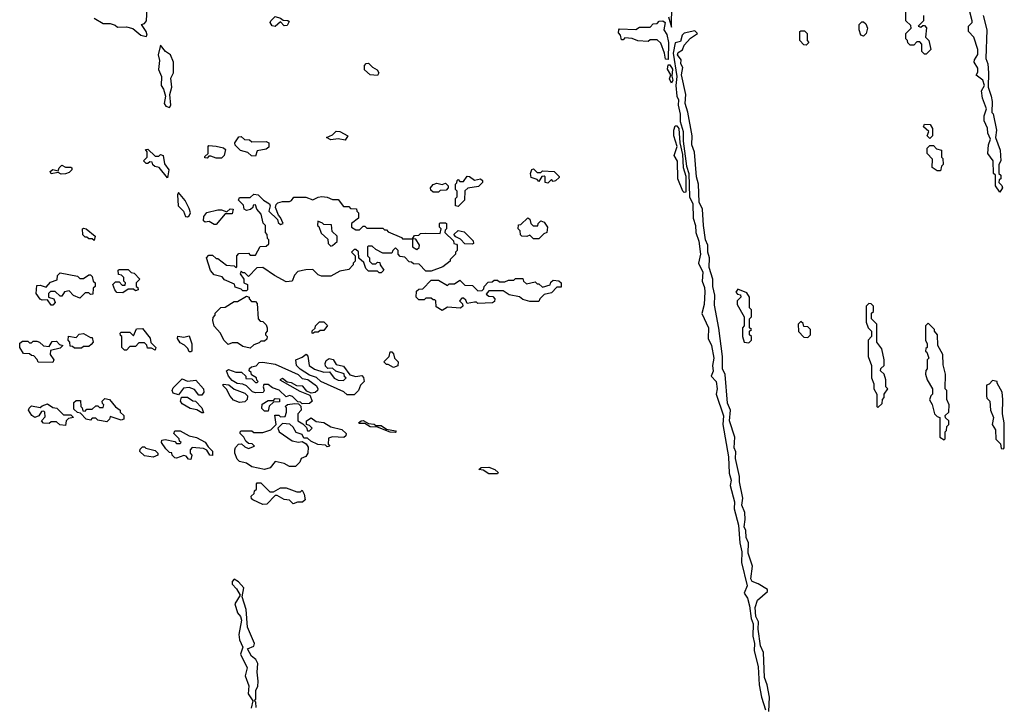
# Model space of a CAD drawing. Extents: x 2769579 to 2883812, y 684207 to 828660.
# Tile 101 of 256: x 2814230 to 2819720, y 706049 to 709882. Entities that reach past the tile are written whole.
import ezdxf

# ---------------------------------------------------------------- set-up
doc = ezdxf.new("R2010")
doc.units = 0

msp = doc.modelspace()

# ---------------------------------------------------------------- linework, layer by layer
at = {"layer": '0CON02XD'}
for points in [[(2814935, 709787.5), (2814940, 709795), (2814935.6, 709815.6), (2814910, 709855), (2814925, 709860), (2814937.5, 709875), (2814940, 709945)], [(2817865, 709840), (2817866.1, 709963.9)], [(2819285, 709690), (2819275, 709690), (2819260, 709705), (2819260, 709745), (2819248.3, 709758.3), (2819231.7, 709758.3), (2819215, 709740), (2819195, 709740), (2819181.7, 709751.7), (2819180, 709765), (2819170, 709775), (2819170, 709805), (2819200, 709835), (2819198.3, 709848.3), (2819170, 709875), (2819170, 709925)], [(2819695, 708920), (2819670, 708955), (2819670, 709015), (2819660, 709025), (2819657.5, 709095), (2819627.5, 709135), (2819632.5, 709185), (2819642.5, 709215), (2819628.3, 709248.3), (2819627, 709277), (2819608.3, 709318.3), (2819607.5, 709345), (2819620, 709385), (2819597.5, 709445), (2819592.5, 709485), (2819610, 709515), (2819600, 709545), (2819563, 709573), (2819571.7, 709588.3), (2819571.7, 709611.7), (2819552.5, 709645), (2819553, 709657), (2819571.7, 709688.3), (2819572.5, 709715), (2819550, 709785), (2819520, 709815), (2819520, 709845), (2819540, 709865), (2819540, 709875), (2819527.5, 709925)], [(2814645, 709890), (2814695, 709860), (2814735, 709860), (2814761.7, 709851.7), (2814775, 709840), (2814825, 709842.5), (2814861.7, 709831.7), (2814905, 709796.2), (2814935, 709787.5)], [(2815655, 709843.3), (2815637, 709847), (2815627.5, 709865), (2815630, 709875), (2815655, 709900), (2815685, 709890), (2815698.3, 709878.3), (2815725, 709877.5), (2815731.7, 709871.7), (2815721.7, 709848.3), (2815705, 709847.5), (2815685, 709870), (2815655, 709843.3)], [(2817845, 709660), (2817831.7, 709661.7), (2817826.2, 709695), (2817805, 709750), (2817785, 709770), (2817745, 709770), (2817735, 709760), (2817677, 709763), (2817645, 709776.7), (2817605, 709780), (2817595, 709770), (2817585, 709770), (2817580, 709795), (2817568.3, 709808.3), (2817570, 709825), (2817575, 709830), (2817665, 709827.5), (2817685, 709840), (2817745, 709840), (2817761.7, 709858.3), (2817785, 709860), (2817796.2, 709873.8), (2817815.5, 709875.5), (2817828.1, 709865), (2817822.5, 709825), (2817838.3, 709798.3), (2817847.1, 709755), (2817845, 709660)], [(2817847, 709897), (2817865, 709840)], [(2818935, 709790), (2818920, 709795), (2818910, 709825), (2818910, 709855), (2818925, 709870), (2818935, 709870), (2818948.3, 709858.3), (2818957.5, 709835), (2818950, 709805), (2818935, 709790)], [(2819270, 709905), (2819270, 709875), (2819240, 709845), (2819255, 709840), (2819265, 709850), (2819275, 709850), (2819287, 709837), (2819280, 709785), (2819300, 709765), (2819310, 709715), (2819285, 709690)], [(2819602.5, 709905), (2819622.5, 709825), (2819617.5, 709665), (2819627.5, 709635), (2819632.5, 709585), (2819630, 709505), (2819647.5, 709455), (2819652.5, 709425), (2819650, 709365), (2819657, 709357), (2819676.7, 709265), (2819670, 709225), (2819697.5, 709155), (2819700, 709095), (2819690, 709075), (2819690, 709025), (2819700, 709015), (2819700, 708995), (2819691.7, 708988.3), (2819690, 708975), (2819707, 708957), (2819710, 708945), (2819695, 708920)], [(2818128.3, 708161.7), (2818105, 708290), (2818106.8, 708346.8), (2818094.3, 708395), (2818094.4, 708435), (2818075, 708500), (2818076.9, 708555), (2818066.9, 708585), (2818066.9, 708625), (2818053.3, 708655), (2818042.2, 708735), (2818037.1, 708825), (2818018.1, 708865), (2818015.6, 708965), (2818003.1, 709005), (2817992.4, 709142.4), (2817978.5, 709185), (2817980, 709235), (2817955.5, 709365.5), (2817940.5, 709415), (2817944.4, 709465), (2817919.2, 709575), (2817928, 709615), (2817916.7, 709635), (2817917.5, 709657.5), (2817897.5, 709685), (2817900.7, 709699.3), (2817926.2, 709713.8), (2817935, 709740), (2817970.7, 709779.3), (2818010, 709805), (2817995, 709820), (2817935, 709806.7), (2817924.1, 709795.9), (2817915, 709760), (2817885, 709752.5), (2817874.3, 709695.7), (2817894.3, 709565.7), (2817889.1, 709515), (2817893.6, 709455), (2817903.3, 709435), (2817901.1, 709405), (2817912.3, 709355), (2817912.7, 709315), (2817928.6, 709258.6), (2817928.8, 709205), (2817947.1, 709065), (2817961.2, 709025), (2817964.4, 708895), (2817982.9, 708855), (2817984.5, 708774.5), (2817998.2, 708735), (2817999.5, 708695), (2818016.4, 708646.4), (2818026.4, 708575), (2818015.7, 708525), (2818039.1, 708475), (2818034.5, 708425), (2818048.5, 708388.5), (2818049.6, 708365), (2818045.7, 708294.3), (2818033.9, 708243.9), (2818071.5, 708165), (2818068.1, 708105), (2818087.3, 708065), (2818101.2, 707995), (2818093.1, 707955), (2818096.7, 707923.3), (2818086.2, 707895), (2818113.3, 707865), (2818118.6, 707825), (2818114, 707795), (2818153.6, 707673.6), (2818150.5, 707625), (2818182.5, 707445), (2818185.5, 707355), (2818196.7, 707315), (2818191.9, 707285), (2818215.6, 707195), (2818214.4, 707155), (2818238.6, 707065), (2818244.5, 706965), (2818255.7, 706915.7), (2818254.5, 706855.5), (2818285.6, 706725.6), (2818269.2, 706685), (2818287.5, 706657.5), (2818300, 706615), (2818308.6, 706545), (2818319.2, 706515), (2818317.1, 706445), (2818327.8, 706405), (2818325.5, 706365.5), (2818348.1, 706275), (2818353.3, 706175), (2818366.9, 706105), (2818388.8, 706035)], [(2818615, 709740), (2818601.7, 709741.7), (2818580, 709765), (2818580, 709815), (2818585, 709820), (2818605, 709820), (2818620, 709805), (2818620, 709765), (2818630, 709755), (2818615, 709740)], [(2815065, 709392.5), (2815073.3, 709405), (2815067.5, 709465), (2815077.5, 709505), (2815073.6, 709556.4), (2815087.5, 709585), (2815086.7, 709645), (2815070, 709685), (2815043.6, 709703.6), (2815015, 709740), (2815002.5, 709685), (2815010, 709655), (2815004.2, 709604.2), (2815020.8, 709565), (2815019.2, 709515), (2815032, 709495), (2815043.8, 709455), (2815036.2, 709415), (2815045, 709400), (2815065, 709392.5)], [(2816225, 709570), (2816183.8, 709573.8), (2816151.7, 709601.7), (2816153, 709627), (2816161.7, 709638.3), (2816175, 709640), (2816197, 709617), (2816223, 709603), (2816232.5, 709585), (2816225, 709570)], [(2817865, 709527.5), (2817852.3, 709552.3), (2817860, 709575), (2817841.2, 709605), (2817845, 709630), (2817855, 709630), (2817870, 709605), (2817866.1, 709566.1), (2817871.2, 709545), (2817865, 709527.5)], [(2816045, 709210), (2816005, 709217.5), (2815965, 709212.5), (2815940, 709225), (2815975, 709240), (2815995, 709260), (2816015, 709257.5), (2816060, 709235), (2816045, 709210)], [(2817935, 708917.5), (2817927.5, 708925), (2817900, 708995), (2817897, 709093), (2817880, 709125), (2817896.7, 709175), (2817877.5, 709235), (2817877.5, 709265), (2817885, 709290), (2817895, 709290), (2817905.7, 709274.3), (2817910, 709195), (2817925, 709130), (2817928.6, 709058.6), (2817945, 709010), (2817945, 708920), (2817935, 708917.5)], [(2819305, 709220), (2819290, 709235), (2819298.3, 709258.3), (2819270, 709285), (2819275, 709300), (2819307, 709297), (2819320, 709275), (2819320, 709235), (2819305, 709220)], [(2815545, 709120), (2815523.3, 709123.3), (2815501.7, 709141.7), (2815461.7, 709151.7), (2815431.7, 709181.7), (2815430, 709195), (2815451.7, 709228.3), (2815465, 709230), (2815483, 709213), (2815511.7, 709211.7), (2815525, 709200), (2815605, 709202.5), (2815620, 709195), (2815619.3, 709170.7), (2815605, 709160), (2815555, 709150), (2815545, 709120)], [(2815055, 709000), (2815008.3, 709058.3), (2814983, 709063), (2814971.7, 709071.7), (2814968.3, 709088.3), (2814955, 709090), (2814945, 709080), (2814935, 709080), (2814920, 709095), (2814940, 709115), (2814940, 709145), (2814931.7, 709158.3), (2814945, 709160), (2814985, 709120), (2815005, 709120), (2815015, 709130), (2815030, 709125), (2815038.3, 709078.3), (2815062.5, 709045), (2815055, 709000)], [(2815355, 709110), (2815325, 709110), (2815295, 709120), (2815285, 709120), (2815275, 709110), (2815261.7, 709111.7), (2815261.7, 709118.3), (2815280, 709135), (2815280, 709175), (2815285, 709180), (2815325, 709177.5), (2815367, 709167), (2815378.3, 709158.3), (2815370, 709125), (2815355, 709110)], [(2819365, 709040), (2819345, 709040), (2819318.3, 709058.3), (2819320, 709105), (2819290, 709135), (2819290, 709165), (2819305, 709180), (2819325, 709180), (2819341.7, 709161.7), (2819370, 709155), (2819370, 709115), (2819377, 709107), (2819380, 709075), (2819370, 709065), (2819365, 709040)], [(2814460.7, 709020.7), (2814445, 709030), (2814405, 709022.5), (2814400, 709035), (2814415, 709047.5), (2814445, 709040), (2814450, 709055), (2814465, 709070), (2814485, 709060), (2814515, 709060), (2814520, 709055), (2814520, 709045), (2814505, 709030), (2814485, 709022.5), (2814460.7, 709020.7)], [(2817175, 708970), (2817160, 708975), (2817160, 709005), (2817155, 709010), (2817141.7, 709008.3), (2817125, 708980), (2817115, 708990), (2817081.7, 709001.7), (2817077.5, 709025), (2817085, 709047.5), (2817095, 709050), (2817115, 709030), (2817135, 709030), (2817145, 709040), (2817210, 709035), (2817238.3, 709008.3), (2817238.3, 709001.7), (2817217, 708983), (2817205, 708980), (2817195, 708990), (2817175, 708970)], [(2816675, 708840), (2816660, 708845), (2816660, 708885), (2816670, 708895), (2816670, 708925), (2816660, 708935), (2816660, 708965), (2816668.3, 708971.7), (2816670, 708985), (2816675, 708990), (2816685, 708980), (2816705, 708980), (2816725, 709010), (2816738.3, 709008.3), (2816765, 708987.5), (2816800, 708995), (2816810, 708985), (2816810, 708975), (2816788.3, 708951.7), (2816728.3, 708941.7), (2816711.7, 708928.3), (2816710, 708875), (2816675, 708840)], [(2816565, 708920), (2816535, 708920), (2816521.7, 708931.7), (2816520, 708945), (2816535, 708962.5), (2816555, 708970), (2816585, 708962.5), (2816605, 708970), (2816620, 708955), (2816620, 708945), (2816608.3, 708931.7), (2816575, 708930), (2816565, 708920)], [(2815165, 708782.5), (2815175, 708787.5), (2815183.3, 708805), (2815175, 708830), (2815153, 708873), (2815115, 708917.5), (2815110, 708905), (2815114.2, 708844.2), (2815144.1, 708814.1), (2815153.8, 708783.8), (2815165, 708782.5)], [(2815495, 708370), (2815475, 708370), (2815465, 708380), (2815431.7, 708391.7), (2815428.3, 708408.3), (2815371.7, 708431.7), (2815358.3, 708448.3), (2815315, 708460), (2815293, 708483), (2815272.5, 708555), (2815285, 708570), (2815305, 708570), (2815325, 708550), (2815335, 708550), (2815383, 708513), (2815425, 708510), (2815435, 708500), (2815440, 708505), (2815440, 708565), (2815451.7, 708578.3), (2815505, 708580), (2815515, 708570), (2815545, 708570), (2815571.7, 708618.3), (2815605, 708620), (2815618.3, 708631.7), (2815620, 708655), (2815611.7, 708661.7), (2815610, 708685), (2815600, 708695), (2815600, 708735), (2815588.3, 708748.3), (2815577, 708797), (2815552.5, 708825), (2815545, 708850), (2815531.7, 708848.3), (2815530, 708835), (2815517, 708823), (2815495, 708817.5), (2815482.5, 708825), (2815478.3, 708848.3), (2815450, 708875), (2815455, 708890), (2815515, 708890), (2815535, 708910), (2815560, 708905), (2815590, 708875), (2815622.5, 708855), (2815627.5, 708845), (2815620, 708815), (2815668.3, 708768.3), (2815671.7, 708751.7), (2815685, 708740), (2815700, 708745), (2815685, 708780), (2815672.5, 708792.5), (2815656.7, 708835), (2815659.3, 708850.7), (2815668.8, 708861.2), (2815695, 708868.8), (2815735, 708867.5), (2815746.4, 708873.6), (2815758.3, 708891.7), (2815825, 708893.3), (2815865, 708877.5), (2815895, 708893.3), (2815915, 708896.2), (2815945, 708892.5), (2815975, 708880), (2816005, 708880), (2816035, 708840), (2816065, 708840), (2816075, 708830), (2816108.3, 708828.3), (2816110, 708815), (2816120, 708805), (2816120, 708775), (2816080, 708745), (2816080, 708725), (2816105, 708710), (2816125, 708710), (2816145, 708730), (2816155, 708730), (2816165, 708720), (2816255, 708720), (2816265, 708710), (2816275, 708710), (2816285, 708700), (2816358.3, 708668.3), (2816365, 708660), (2816420, 708660), (2816420, 708615), (2816445, 708600), (2816458.3, 708611.7), (2816460, 708625), (2816438.3, 708658.3), (2816420, 708660), (2816431.7, 708678.3), (2816455, 708680), (2816465, 708690), (2816495, 708692.5), (2816575, 708690), (2816580, 708715), (2816570, 708725), (2816570, 708745), (2816575, 708750), (2816605, 708750), (2816610, 708745), (2816610, 708715), (2816601.7, 708708.3), (2816600, 708695), (2816648.3, 708648.3), (2816650, 708635), (2816665, 708630), (2816670, 708625), (2816670, 708595), (2816660, 708585), (2816660, 708575), (2816630, 708545), (2816630, 708535), (2816590, 708505), (2816525, 708480), (2816495, 708480), (2816458.3, 708518.3), (2816425, 708520), (2816415, 708530), (2816401.7, 708531.7), (2816378.3, 708558.3), (2816351.7, 708561.7), (2816340, 708575), (2816340, 708595), (2816325, 708610), (2816310, 708595), (2816305, 708580), (2816255, 708580), (2816215, 708600), (2816195, 708620), (2816175, 708620), (2816170, 708615), (2816170, 708565), (2816180, 708555), (2816180, 708535), (2816195, 708520), (2816215, 708520), (2816225, 708530), (2816238.3, 708528.3), (2816240, 708515), (2816260, 708485), (2816245, 708470), (2816235, 708470), (2816225, 708480), (2816175, 708480), (2816160, 708495), (2816148.3, 708528.3), (2816121.7, 708551.7), (2816118.3, 708588.3), (2816105, 708600), (2816095, 708600), (2816080, 708585), (2816100, 708565), (2816100, 708535), (2816090, 708525), (2816090, 708515), (2816065, 708490), (2816015, 708480), (2815965, 708452.5), (2815912.5, 708452.5), (2815895, 708460), (2815865, 708490), (2815825, 708487.5), (2815781.7, 708478.3), (2815761.7, 708458.3), (2815750, 708425), (2815715, 708420), (2815650, 708455), (2815585, 708500), (2815551.7, 708498.3), (2815505, 708450), (2815485, 708470), (2815475, 708470), (2815465, 708480), (2815460, 708465), (2815480, 708435), (2815480, 708415), (2815500, 708405), (2815500, 708375), (2815495, 708370)], [(2815325, 708740), (2815315, 708740), (2815287, 708757), (2815265, 708752.5), (2815255, 708760), (2815257.5, 708785), (2815273.6, 708806.4), (2815335, 708822.5), (2815355, 708822.5), (2815385, 708810), (2815403, 708827), (2815420, 708825), (2815415, 708800), (2815375, 708800), (2815325, 708740)], [(2817125, 708660), (2817095, 708660), (2817075, 708680), (2817057.5, 708672.5), (2817030, 708675), (2817021.7, 708681.7), (2817020, 708705), (2817010, 708715), (2817011.7, 708738.3), (2817025, 708740), (2817062.5, 708777.5), (2817075, 708770), (2817080, 708745), (2817093, 708733), (2817118.3, 708731.7), (2817120, 708745), (2817135, 708760), (2817155, 708752.5), (2817172.5, 708725), (2817170, 708695), (2817151.7, 708688.3), (2817125, 708660)], [(2814645, 708650), (2814635, 708660), (2814615, 708660), (2814605, 708670), (2814595, 708670), (2814581.7, 708681.7), (2814580, 708715), (2814585, 708720), (2814600, 708715), (2814650, 708675), (2814645, 708650)], [(2815965, 708620), (2815975, 708622.5), (2816000, 708645), (2816000, 708675), (2815971.7, 708701.7), (2815968.3, 708738.3), (2815925, 708740), (2815918.3, 708748.3), (2815891.7, 708758.3), (2815890, 708735), (2815898.3, 708728.3), (2815911.7, 708691.7), (2815948.3, 708658.3), (2815950, 708635), (2815965, 708620)], [(2816755, 708630), (2816711.7, 708631.7), (2816688.3, 708658.3), (2816661.7, 708671.7), (2816650, 708685), (2816675, 708707.5), (2816708.3, 708698.3), (2816758.3, 708648.3), (2816760, 708635), (2816755, 708630)], [(2814805, 708360), (2814771.7, 708361.7), (2814760, 708375), (2814750, 708405), (2814765, 708420), (2814785, 708420), (2814801.7, 708401.7), (2814818.3, 708401.7), (2814820, 708415), (2814810, 708425), (2814810, 708445), (2814798.3, 708458.3), (2814781.7, 708461.7), (2814780, 708485), (2814785, 708490), (2814835, 708490), (2814851.7, 708471.7), (2814868.3, 708468.3), (2814900, 708435), (2814880, 708415), (2814880, 708395), (2814888.3, 708388.3), (2814890, 708375), (2814875, 708370), (2814865, 708380), (2814835, 708380), (2814805, 708360)], [(2814415, 708290), (2814405, 708290), (2814385, 708320), (2814355, 708317.5), (2814343.3, 708323.3), (2814322.5, 708355), (2814325, 708400), (2814345, 708402.5), (2814378.3, 708391.7), (2814401.7, 708418.3), (2814438.3, 708431.7), (2814440, 708455), (2814455, 708470), (2814551.7, 708451.7), (2814565, 708440), (2814585, 708440), (2814615, 708460), (2814625, 708460), (2814635, 708450), (2814640, 708425), (2814650, 708415), (2814650, 708395), (2814640, 708385), (2814638.3, 708351.7), (2814625, 708350), (2814615, 708360), (2814595, 708360), (2814565, 708330), (2814530, 708345), (2814505, 708370), (2814480, 708365), (2814465, 708340), (2814455, 708340), (2814427, 708367), (2814402.5, 708367.5), (2814390, 708355), (2814390, 708335), (2814420, 708325), (2814427.5, 708305), (2814415, 708290)], [(2816585, 708260), (2816551.7, 708281.7), (2816550, 708315), (2816545, 708320), (2816535, 708320), (2816525, 708330), (2816495, 708330), (2816485, 708320), (2816455, 708320), (2816440, 708335), (2816441.7, 708368.3), (2816455, 708380), (2816478.3, 708381.7), (2816525, 708430), (2816565, 708430), (2816615, 708400), (2816625, 708410), (2816655, 708410), (2816685, 708430), (2816711.7, 708401.7), (2816755, 708400), (2816785, 708370), (2816808.3, 708371.7), (2816818.3, 708381.7), (2816820, 708395), (2816841.7, 708418.3), (2816865, 708420), (2816875, 708430), (2816895, 708430), (2816905, 708420), (2816935, 708420), (2816955, 708430), (2816985, 708430), (2816995, 708440), (2817035, 708440), (2817040, 708425), (2817055, 708410), (2817105, 708420), (2817115, 708410), (2817125, 708410), (2817145, 708390), (2817187, 708403), (2817191.7, 708418.3), (2817205, 708430), (2817237, 708427), (2817250, 708415), (2817248.3, 708391.7), (2817225, 708390), (2817195, 708360), (2817155, 708350), (2817130, 708325), (2817125, 708310), (2817075, 708310), (2817035, 708322.5), (2817017, 708337), (2816958.3, 708348.3), (2816925, 708370), (2816845, 708370), (2816831.7, 708351.7), (2816845, 708340), (2816868.3, 708338.3), (2816880, 708325), (2816878.3, 708311.7), (2816867, 708303), (2816785, 708300), (2816777.5, 708307.5), (2816765, 708307.5), (2816725, 708300), (2816718.3, 708318.3), (2816705, 708330), (2816695, 708330), (2816682.5, 708315), (2816698.3, 708298.3), (2816700, 708285), (2816687, 708273), (2816615, 708280), (2816585, 708260)], [(2818295, 708080), (2818310, 708095), (2818310, 708115), (2818300, 708125), (2818300, 708145), (2818310, 708155), (2818300, 708165), (2818300, 708215), (2818310, 708225), (2818310, 708265), (2818300, 708275), (2818300, 708335), (2818285, 708360), (2818235, 708380), (2818223, 708363), (2818231.7, 708351.7), (2818248.3, 708348.3), (2818250, 708335), (2818230, 708315), (2818230, 708295), (2818270, 708225), (2818270, 708175), (2818260, 708165), (2818260, 708115), (2818270, 708085), (2818295, 708080)], [(2815515, 708050), (2815475, 708060), (2815445, 708080), (2815415, 708080), (2815391.7, 708071.7), (2815367.5, 708095), (2815350, 708135), (2815313.9, 708173.9), (2815307.5, 708205), (2815308.3, 708221.7), (2815320, 708235), (2815320, 708245), (2815351.7, 708278.3), (2815375, 708280), (2815425, 708310), (2815445, 708310), (2815495, 708340), (2815510, 708335), (2815510, 708325), (2815521.7, 708311.7), (2815545, 708310), (2815555, 708300), (2815560, 708215), (2815571.7, 708201.7), (2815585, 708200), (2815605, 708180), (2815610, 708165), (2815610, 708145), (2815600, 708135), (2815600, 708125), (2815610, 708115), (2815608.3, 708101.7), (2815595, 708090), (2815575, 708090), (2815565, 708080), (2815535, 708070), (2815515, 708050)], [(2819015, 707720), (2819038.3, 707741.7), (2819040, 707765), (2819050, 707775), (2819050, 707795), (2819070, 707825), (2819060, 707835), (2819060, 707875), (2819050, 707905), (2819030, 707925), (2819031.7, 707938.3), (2819050, 707955), (2819050, 707985), (2819037, 708047), (2819010, 708085), (2819010, 708185), (2818980, 708215), (2818980, 708245), (2818990, 708255), (2818990, 708285), (2818978.3, 708298.3), (2818965, 708300), (2818950, 708285), (2818950, 708195), (2818960, 708165), (2818980, 708145), (2818980, 708115), (2818960, 708095), (2818960, 708005), (2818980, 707955), (2818980, 707885), (2818991.7, 707851.7), (2818992.5, 707825), (2819010, 707795), (2819010, 707725), (2819015, 707720)], [(2814985, 708040), (2814965, 708050), (2814941.7, 708051.7), (2814938.3, 708068.3), (2814925, 708080), (2814895, 708080), (2814875, 708060), (2814845, 708060), (2814825, 708040), (2814815, 708040), (2814800, 708055), (2814800, 708115), (2814791.7, 708121.7), (2814790, 708135), (2814795, 708140), (2814845, 708140), (2814865, 708120), (2814881.7, 708158.3), (2814915, 708160), (2814957, 708107), (2814961.7, 708081.7), (2814990, 708055), (2814985, 708040)], [(2815865, 708132.5), (2815860, 708135), (2815861.7, 708148.3), (2815878.3, 708161.7), (2815880, 708175), (2815901.7, 708198.3), (2815925, 708197.5), (2815947, 708177), (2815925, 708150), (2815905, 708150), (2815895, 708140), (2815875, 708140), (2815865, 708132.5)], [(2818407.5, 706025), (2818411.4, 706105), (2818397.1, 706175), (2818382, 706215), (2818378.1, 706355), (2818361.1, 706391.1), (2818347.5, 706485), (2818350, 706525), (2818334, 706555), (2818330, 706605), (2818344.2, 706645.8), (2818400, 706695), (2818400, 706705), (2818347.4, 706737.4), (2818315, 706750), (2818306, 706765), (2818316, 706835), (2818292.3, 706907.7), (2818294.3, 706965), (2818281.4, 706995), (2818278.6, 707035), (2818270, 707055), (2818275.8, 707095), (2818272.5, 707135), (2818255.8, 707175), (2818262.9, 707215), (2818244.4, 707305), (2818244.4, 707335), (2818221.4, 707435), (2818223, 707473), (2818212.9, 707495), (2818217.1, 707555), (2818187.1, 707645), (2818193.1, 707705), (2818176.9, 707745), (2818163.4, 707903.4), (2818149.4, 707935), (2818149.4, 708005), (2818128.3, 708161.7)], [(2818625, 708110), (2818640, 708125), (2818640, 708155), (2818625, 708170), (2818601.7, 708171.7), (2818598.3, 708188.3), (2818585, 708200), (2818570, 708185), (2818573, 708143), (2818601.7, 708111.7), (2818625, 708110)], [(2819385, 707540), (2819390, 707545), (2819390, 707585), (2819398.3, 707591.7), (2819400, 707615), (2819410, 707625), (2819410, 707645), (2819391.7, 707661.7), (2819390, 707675), (2819410, 707695), (2819412.5, 707735), (2819400, 707765), (2819400, 707815), (2819390, 707825), (2819392.5, 707905), (2819378.3, 707958.3), (2819377.5, 708015), (2819350, 708065), (2819347.5, 708125), (2819330, 708145), (2819330, 708155), (2819295, 708190), (2819280, 708175), (2819280, 708095), (2819290, 708075), (2819290, 708055), (2819281.7, 708048.3), (2819280, 708035), (2819288.3, 708028.3), (2819300, 707995), (2819290, 707985), (2819290, 707935), (2819283, 707927), (2819280, 707905), (2819290, 707875), (2819320, 707825), (2819320, 707795), (2819310, 707785), (2819303, 707763), (2819317, 707737), (2819330, 707685), (2819345, 707670), (2819360, 707665), (2819360, 707555), (2819385, 707540)], [(2814575, 708050), (2814535, 708050), (2814525, 708060), (2814511.7, 708061.7), (2814510, 708085), (2814500, 708095), (2814501.7, 708118.3), (2814545, 708110), (2814561.7, 708128.3), (2814585, 708132.5), (2814625, 708110), (2814635, 708110), (2814640, 708085), (2814628.3, 708071.7), (2814615, 708060), (2814585, 708060), (2814575, 708050)], [(2815185, 708030), (2815175, 708030), (2815168.3, 708048.3), (2815148.3, 708068.3), (2815125, 708080), (2815110, 708105), (2815111.7, 708118.3), (2815145, 708112.5), (2815175, 708120), (2815190, 708075), (2815190, 708035), (2815185, 708030)], [(2814415, 707970), (2814333, 707973), (2814328.3, 707988.3), (2814308.3, 708008.3), (2814295, 708010), (2814285, 708020), (2814251.7, 708021.7), (2814230, 708055), (2814231.7, 708078.3), (2814245, 708090), (2814275, 708090), (2814285, 708080), (2814295, 708080), (2814305, 708090), (2814325, 708090), (2814340, 708085), (2814363, 708063), (2814395, 708060), (2814411.7, 708088.3), (2814435, 708090), (2814451.7, 708071.7), (2814470, 708065), (2814455, 708050), (2814401.7, 708038.3), (2814400, 708015), (2814420, 707985), (2814415, 707970)], [(2816095, 707790), (2816055, 707790), (2816037, 707807), (2815910, 707865), (2815885, 707887.5), (2815845, 707900), (2815793.3, 707933.3), (2815773.6, 707953.6), (2815770, 707985), (2815805, 708000), (2815827, 708017), (2815837, 708007), (2815843.6, 707953.6), (2815873.8, 707933.8), (2815925, 707917.5), (2815958.3, 707918.3), (2815983.6, 707883.6), (2816005, 707872.5), (2816035, 707870), (2816050, 707885), (2816041.7, 707891.7), (2816038.3, 707908.3), (2815993, 707923), (2815975, 707940), (2815948.3, 707938.3), (2815935, 707950), (2815932.5, 707965), (2815938.3, 707981.7), (2815955, 707992.5), (2815978.3, 707988.3), (2815995, 707960), (2816035, 707950), (2816071.7, 707901.7), (2816105, 707892.5), (2816138.3, 707898.3), (2816147, 707887), (2816150, 707865), (2816130, 707845), (2816120, 707815), (2816095, 707790)], [(2816315, 707942.5), (2816285, 707960), (2816275, 707960), (2816260, 707975), (2816290, 708005), (2816295, 708030), (2816305, 708030), (2816315, 708020), (2816320, 707995), (2816340, 707975), (2816338.3, 707951.7), (2816315, 707942.5)], [(2815805, 707740), (2815795, 707750), (2815781.7, 707751.7), (2815751.7, 707781.7), (2815735, 707787.5), (2815715, 707780), (2815676.1, 707816.1), (2815639.3, 707829.3), (2815615, 707847.5), (2815591.7, 707848.3), (2815587.5, 707835), (2815592.5, 707815), (2815587, 707803), (2815545, 707802.5), (2815528.3, 707808.3), (2815495, 707840), (2815475, 707850), (2815443, 707853), (2815415, 707870), (2815393.9, 707893.9), (2815382.5, 707925), (2815395, 707932.5), (2815435, 707916.7), (2815467.5, 707917.5), (2815490, 707895), (2815491.7, 707881.7), (2815525, 707880), (2815545, 707860), (2815555, 707860), (2815560, 707865), (2815551.7, 707871.7), (2815550, 707885), (2815521.7, 707901.7), (2815520, 707915), (2815510, 707925), (2815511.7, 707938.3), (2815523, 707947), (2815548.3, 707951.7), (2815565, 707970), (2815585, 707972.5), (2815655, 707962.5), (2815783.6, 707903.6), (2815805, 707882.5), (2815836.7, 707876.7), (2815885, 707840), (2815892.5, 707825), (2815890, 707815), (2815877, 707803), (2815855, 707800), (2815831.7, 707811.7), (2815808.8, 707838.8), (2815775, 707840), (2815745, 707857.5), (2815721.7, 707861.7), (2815695, 707882.5), (2815680, 707875), (2815791.7, 707811.7), (2815848.3, 707788.3), (2815860, 707755), (2815845, 707743.3), (2815805, 707740)], [(2815245, 707788.8), (2815229.3, 707789.3), (2815205, 707820), (2815175, 707832.5), (2815142.5, 707827.5), (2815115, 707790), (2815085, 707800), (2815080, 707815), (2815085, 707830), (2815135, 707880), (2815165, 707867.5), (2815211.7, 707871.7), (2815255.8, 707825), (2815257.5, 707805), (2815245, 707788.8)], [(2815455, 707747.5), (2815421.7, 707761.7), (2815403, 707783), (2815383, 707823), (2815365, 707840), (2815365, 707850), (2815397, 707847), (2815425, 707822.5), (2815485, 707800), (2815500, 707785), (2815497.5, 707765), (2815485, 707752.5), (2815455, 707747.5)], [(2819715, 707490), (2819720, 707495), (2819720, 707635), (2819710, 707685), (2819712.5, 707765), (2819707.5, 707805), (2819680, 707855), (2819680, 707865), (2819655, 707870), (2819635, 707850), (2819620, 707845), (2819620, 707785), (2819623, 707773), (2819640, 707755), (2819642.5, 707705), (2819660, 707665), (2819652.5, 707625), (2819670, 707595), (2819673, 707543), (2819698.3, 707518.3), (2819701.7, 707491.7), (2819715, 707490)], [(2815255, 707690), (2815245, 707690), (2815217, 707707), (2815180, 707715), (2815135, 707740), (2815127.5, 707755), (2815131.7, 707778.3), (2815165, 707777.5), (2815195, 707757.5), (2815210, 707755), (2815245, 707717.5), (2815255, 707690)], [(2814485, 707620), (2814453, 707623), (2814435, 707640), (2814405, 707640), (2814395, 707630), (2814363, 707633), (2814352.5, 707645), (2814371.7, 707668.3), (2814370, 707695), (2814365, 707700), (2814351.7, 707698.3), (2814336.7, 707673.3), (2814313.6, 707663.6), (2814297.5, 707675), (2814280, 707705), (2814283, 707717), (2814295, 707730), (2814345, 707720), (2814355, 707730), (2814385, 707740), (2814415, 707720), (2814437, 707717), (2814475, 707680), (2814515, 707680), (2814530, 707665), (2814501.7, 707658.3), (2814490, 707645), (2814485, 707620)], [(2814715, 707640), (2814665, 707650), (2814655, 707660), (2814635, 707660), (2814625, 707650), (2814600, 707655), (2814568.3, 707688.3), (2814551.7, 707691.7), (2814531.7, 707711.7), (2814531.7, 707748.3), (2814545, 707760), (2814568.3, 707758.3), (2814570, 707725), (2814578.3, 707718.3), (2814581.7, 707701.7), (2814595, 707700), (2814605, 707710), (2814635, 707710), (2814655, 707730), (2814665, 707730), (2814675, 707720), (2814695, 707720), (2814700, 707735), (2814691.7, 707741.7), (2814690, 707755), (2814705, 707770), (2814730, 707765), (2814763.6, 707723.6), (2814790, 707705), (2814790, 707695), (2814810, 707675), (2814810, 707655), (2814795, 707650), (2814735, 707670), (2814730, 707655), (2814715, 707640)], [(2815595, 707373.8), (2815525, 707390), (2815495, 707410), (2815455, 707420), (2815441.7, 707431.7), (2815430, 707465), (2815430, 707485), (2815433, 707497), (2815450, 707515), (2815467, 707517), (2815485, 707500), (2815505, 707492.5), (2815540, 707505), (2815527, 707517), (2815505, 707520), (2815491.7, 707531.7), (2815480, 707555), (2815460, 707575), (2815460, 707585), (2815465, 707590), (2815525, 707590), (2815535, 707580), (2815585, 707580), (2815630, 707595), (2815660, 707625), (2815653, 707677), (2815675, 707677.5), (2815685, 707667.5), (2815709.3, 707670.7), (2815717.5, 707695), (2815717.5, 707717.5), (2815710, 707725), (2815723, 707737), (2815765, 707742.5), (2815785, 707740), (2815798.3, 707728.3), (2815800, 707705), (2815780, 707685), (2815780, 707645), (2815808.3, 707628.3), (2815828.3, 707608.3), (2815835, 707590), (2815845, 707590), (2815860, 707605), (2815845, 707620), (2815830, 707625), (2815830, 707645), (2815855, 707662.5), (2815883, 707643), (2815925, 707636.2), (2815965, 707612.5), (2816027, 707597), (2816050, 707575), (2816048.3, 707561.7), (2816037, 707553), (2815973.3, 707556.7), (2815951.7, 707548.3), (2815950, 707515), (2815960, 707505), (2815945, 707500), (2815935, 707510), (2815893, 707513), (2815853, 707533), (2815835, 707550), (2815815, 707550), (2815805, 707570), (2815770.7, 707580.7), (2815755, 707610), (2815737, 707627), (2815695, 707630), (2815670, 707605), (2815677.5, 707585), (2815750, 707535), (2815785, 707527.5), (2815805, 707530), (2815826.7, 707516.7), (2815839.3, 707499.3), (2815837.5, 707465), (2815825, 707447.5), (2815800, 707435), (2815792.5, 707415), (2815768, 707392), (2815735, 707391.2), (2815705, 707407.5), (2815655, 707420), (2815626.4, 707383.6), (2815595, 707373.8)], [(2815615, 707700), (2815595, 707700), (2815580, 707715), (2815581.7, 707738.3), (2815615, 707760), (2815645, 707760), (2815655, 707770), (2815678.3, 707768.3), (2815678.3, 707751.7), (2815645, 707750), (2815621.7, 707728.3), (2815615, 707700)], [(2816325, 707580), (2816295, 707582.5), (2816225, 707610), (2816185, 707612.5), (2816155, 707630), (2816125, 707630), (2816120, 707635), (2816133.3, 707646.7), (2816145, 707647.5), (2816175, 707630), (2816206.4, 707626.4), (2816215, 707620), (2816245, 707620), (2816275, 707600), (2816325, 707590), (2816330, 707585), (2816325, 707580)], [(2815185, 707430), (2815171.7, 707431.7), (2815158.3, 707448.3), (2815145, 707452.5), (2815105, 707437.5), (2815095, 707440), (2815080, 707455), (2815078.3, 707468.3), (2815065, 707470), (2815045, 707490), (2815020, 707525), (2815021.7, 707538.3), (2815041.7, 707541.7), (2815095, 707530), (2815105, 707520), (2815125, 707520), (2815130, 707525), (2815121.7, 707531.7), (2815120, 707545), (2815090, 707575), (2815095, 707590), (2815125, 707590), (2815175, 707562.5), (2815215, 707553.3), (2815265, 707527.5), (2815280.7, 707500.7), (2815305, 707477.5), (2815305, 707452.5), (2815290, 707455), (2815273, 707483), (2815255, 707492.5), (2815192.5, 707497.5), (2815180, 707485), (2815180, 707465), (2815190, 707455), (2815185, 707430)], [(2814975, 707442.5), (2814925, 707450), (2814900, 707475), (2814901.7, 707488.3), (2814915, 707500), (2814925, 707500), (2814933, 707493), (2814985, 707480), (2815000, 707465), (2815000, 707455), (2814975, 707442.5)], [(2816895, 707350), (2816845, 707350), (2816815, 707370), (2816790, 707375), (2816803.6, 707386.4), (2816845, 707386.7), (2816880, 707375), (2816898.3, 707358.3), (2816895, 707350)], [(2815585, 707180), (2815530, 707205), (2815521.7, 707211.7), (2815520, 707225), (2815538.3, 707241.7), (2815540, 707255), (2815550, 707265), (2815550, 707295), (2815555, 707300), (2815575, 707300), (2815625, 707250), (2815645, 707250), (2815685, 707272.5), (2815715, 707272.5), (2815775, 707250), (2815795, 707250), (2815805, 707260), (2815817, 707237), (2815822.5, 707205), (2815807, 707193), (2815778.3, 707191.7), (2815755, 707182.5), (2815733.6, 707203.6), (2815705, 707207.5), (2815665, 707230), (2815655, 707230), (2815608.3, 707181.7), (2815585, 707180)], [(2815548.3, 706048.3), (2815547, 706077), (2815540, 706085), (2815547.5, 706095), (2815547.5, 706145), (2815557.5, 706165), (2815560, 706195), (2815553.3, 706245), (2815557, 706293), (2815547.5, 706315), (2815523.3, 706335), (2815500, 706375), (2815535, 706390), (2815540, 706405), (2815500, 706495), (2815492.5, 706595), (2815470, 706665), (2815480, 706715), (2815449.3, 706749.3), (2815425, 706762.5), (2815415, 706750), (2815413.8, 706735), (2815439.3, 706709.3), (2815460, 706675), (2815428.8, 706625), (2815443.8, 706575), (2815461.2, 706555), (2815466.7, 706535), (2815452, 706455), (2815456.1, 706426.1), (2815473.3, 706385), (2815461.2, 706345), (2815498.3, 706268.3), (2815488, 706225), (2815508.3, 706168.3), (2815504.1, 706124.1), (2815530, 706085), (2815520, 706045)]]:
    msp.add_lwpolyline(points, dxfattribs=at)

doc.saveas('drawing.dxf')
